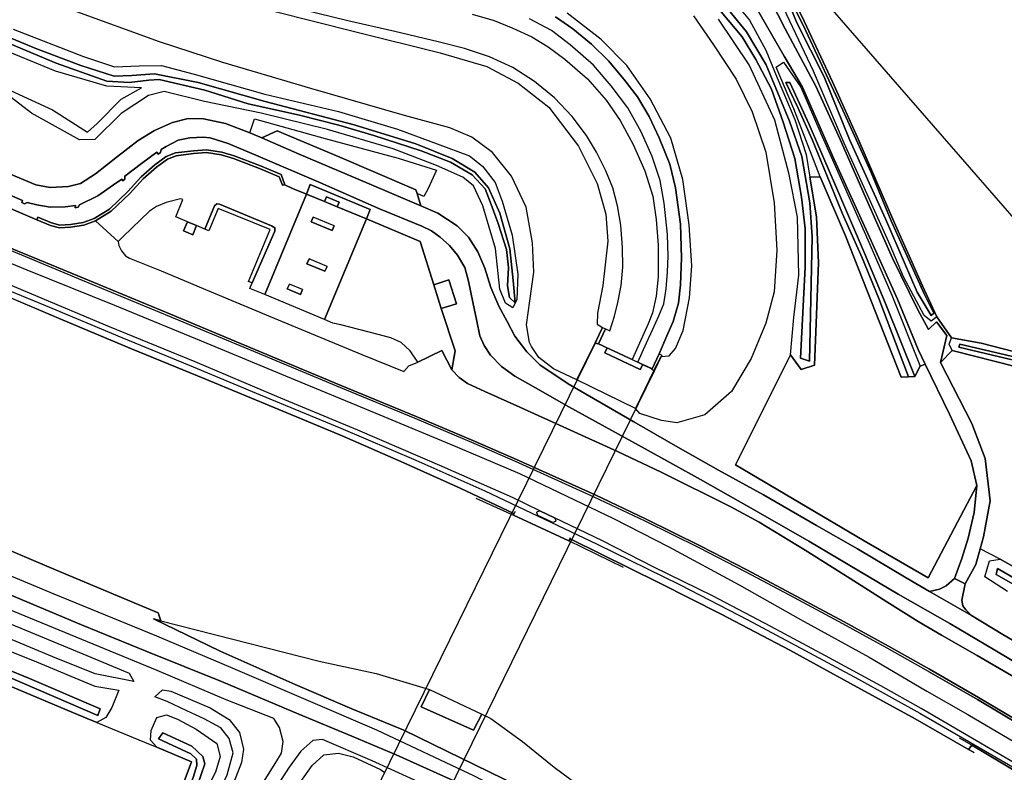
# Model space of a CAD drawing. Extents: x -26035517 to 31750492, y -9237385 to 8160032.
# Tile 210 of 256: x 19251960 to 19465760, y 3622396 to 3785804. Entities that reach past the tile are written whole.
import ezdxf

# ---------------------------------------------------------------- set-up
doc = ezdxf.new("R2010")
doc.units = 0
doc.layers.add('T-25', color=7, linetype='CONTINUOUS')

msp = doc.modelspace()

# ---------------------------------------------------------------- linework, layer by layer
at = {"layer": 'T-25', "color": 9}
for p, q in [((19245625, 3727234, 9143), (19261379, 3720592, 9117)), ((19261379, 3720592, 9117), (19276209, 3714374, 9110)), ((19276209, 3714374, 9110), (19292168, 3707800, 9107)), ((19292168, 3707800, 9107), (19308258, 3701156, 9100)), ((19308258, 3701156, 9100), (19321969, 3695456, 9110)), ((19321969, 3695456, 9110), (19335354, 3689602, 9063)), ((19335354, 3689602, 9063), (19347621, 3684083, 9030)), ((19347621, 3684083, 9030), (19359263, 3678624, 16496)), ((19359263, 3678624, 16496), (19359176, 3678253, 9017)), ((19359176, 3678253, 9017), (19371197, 3672650, 9053)), ((19258337, 3666958, 8677), (19237093, 3676014, 8630)), ((19371197, 3672650, 9053), (19371456, 3673077, 16418)), ((19371456, 3673077, 16418), (19390987, 3663429, 9053)), ((19277662, 3658845, 8670), (19258337, 3666958, 8677)), ((19390987, 3663429, 9053), (19404313, 3656706, 9027)), ((19282002, 3657018, 8663), (19277662, 3658845, 8670)), ((19282599, 3655308, 8620), (19282002, 3657018, 8663)), ((19404313, 3656706, 9027), (19419186, 3648935, 9050)), ((19295483, 3648681, 9207), (19281000, 3655720, 9197)), ((19281000, 3655720, 9197), (19282599, 3655308, 8620)), ((19311792, 3641496, 9280), (19295483, 3648681, 9207)), ((19419186, 3648935, 9050), (19432394, 3641698, 9057)), ((19324109, 3636161, 9247), (19311792, 3641496, 9280)), ((19432394, 3641698, 9057), (19446437, 3634040, 9097)), ((19335374, 3631542, 9200), (19324109, 3636161, 9247)), ((19446437, 3634040, 9097), (19457972, 3627369, 8507)), ((19360122, 3619432, 9253), (19335374, 3631542, 9200)), ((19457972, 3627369, 8507), (19458681, 3628292, 8507)), ((19458681, 3628292, 8507), (19468580, 3622446, 8523))]:
    msp.add_line(p, q, dxfattribs=at)
for points in [[(19255888, 3742911, 8137), (19255658, 3742357, 8137), (19245302, 3746749, 8133), (19229303, 3753368, 8077), (19210160, 3761238, 8063), (19187374, 3770624, 8037), (19166955, 3779124, 8040), (19148250, 3787673, 8040), (19138941, 3792224, 8043), (19127844, 3798242, 8027), (19115289, 3805019, 8030), (19100631, 3812860, 7930)], [(19449283, 3644319, 8427), (19440352, 3649355, 8377), (19430717, 3654643, 8313), (19419265, 3660814, 8280), (19409590, 3665931, 8250), (19399520, 3671120, 8217), (19387807, 3676892, 8217), (19376681, 3682171, 8190), (19359641, 3689892, 8150), (19350642, 3693781, 8143), (19337828, 3699190, 8103), (19321706, 3705870, 8097), (19302802, 3713743, 8077), (19284485, 3721378, 8047), (19265615, 3729197, 8020), (19246601, 3737063, 7990), (19227277, 3745130, 8010), (19207181, 3753431, 7967), (19186518, 3762062, 7950), (19166901, 3770187, 7927), (19149179, 3777538, 7913), (19129835, 3785584, 7903), (19113275, 3792419, 7903), (19095055, 3800042, 8047)], [(19449529, 3644755, 8427), (19440595, 3649792, 8377), (19430956, 3655082, 8313), (19419500, 3661255, 8280), (19409821, 3666374, 8250), (19399745, 3671567, 8217), (19388025, 3677342, 8217), (19376891, 3682625, 8190), (19359843, 3690349, 8150), (19350838, 3694241, 8143), (19338021, 3699651, 8103), (19321898, 3706332, 8097), (19302994, 3714205, 8077), (19284677, 3721840, 8047), (19265806, 3729659, 8020), (19246793, 3737525, 7990), (19227469, 3745592, 8010), (19207373, 3753893, 7967), (19186710, 3762524, 7950), (19167092, 3770649, 7927), (19149371, 3778000, 7913), (19130026, 3786046, 7903), (19113466, 3792881, 7903), (19095228, 3800457, 8047)], [(19413409, 3793225, 7177), (19418149, 3783803, 7257), (19424869, 3771364, 7287), (19430097, 3759805, 7290), (19436093, 3746116, 7333), (19441492, 3733991, 7423), (19446937, 3722918, 7310), (19449296, 3718512, 7197), (19451015, 3720190, 6940), (19453247, 3717257, 7030), (19451873, 3711344, 7123), (19451873, 3711344, 7123), (19458722, 3698139, 7280), (19461573, 3690518, 7480), (19462706, 3681360, 7517), (19461277, 3673526, 7657), (19460552, 3670935, 7715), (19459589, 3667494, 7793), (19457258, 3663350, 7847), (19454972, 3664464, 7903), (19456549, 3668817, 7773), (19457906, 3673258, 7640), (19459238, 3678832, 7320), (19459787, 3684679, 7180), (19458542, 3690010, 7143), (19453844, 3700173, 7193), (19448589, 3711009, 7281), (19447033, 3714217, 7307), (19442595, 3725120, 7517), (19436460, 3738554, 7410), (19428849, 3755484, 7300), (19421972, 3771166, 7373), (19417931, 3777900, 7277), (19410596, 3790771, 7140)], [(19457258, 3663350, 7847), (19459589, 3667494, 7793), (19460552, 3670935, 7715), (19461277, 3673526, 7657), (19462706, 3681360, 7517), (19461573, 3690518, 7480), (19458722, 3698139, 7280), (19451873, 3711344, 7123), (19453247, 3717257, 7030), (19451015, 3720190, 6940), (19449296, 3718512, 7197), (19446937, 3722918, 7310), (19441492, 3733991, 7423), (19436093, 3746116, 7333), (19430097, 3759805, 7290), (19424869, 3771364, 7287), (19418149, 3783803, 7257), (19413409, 3793225, 7177)], [(19359263, 3678624, 16496), (19347621, 3684083, 9030), (19335354, 3689602, 9063), (19321969, 3695456, 9110), (19308258, 3701156, 9100), (19292168, 3707800, 9107), (19276209, 3714374, 9110), (19261379, 3720592, 9117), (19245625, 3727234, 9143), (19226586, 3735095, 9150), (19210277, 3741821, 9140), (19195190, 3748111, 9187), (19179856, 3754362, 9160), (19165862, 3760183, 9120), (19150469, 3766596, 9087), (19132818, 3773904, 9127), (19113691, 3781898, 9073), (19090950, 3791196, 8997)], [(19092764, 3792257, 9830), (19111500, 3784275, 9943), (19126683, 3778007, 9977), (19147126, 3769506, 9930), (19165494, 3761854, 9937), (19182085, 3754958, 9957), (19203495, 3746032, 9920), (19222954, 3738027, 9937), (19241977, 3730111, 9923), (19257595, 3723764, 9957), (19274151, 3716838, 9973), (19288733, 3710828, 9997), (19304188, 3704340, 9967), (19321691, 3697102, 9937), (19337966, 3690141, 9987), (19352989, 3683541, 10080), (19377384, 3671954, 10013), (19395364, 3663081, 9923), (19410042, 3655471, 9937), (19422540, 3648845, 9953), (19434131, 3642613, 9933), (19447406, 3635243, 9923), (19456690, 3629851, 9950), (19470296, 3621967, 9990)], [(19402984, 3791535, 6067), (19409805, 3783182, 6077), (19414039, 3775974, 6057), (19419122, 3763805, 6050), (19421822, 3756074, 6017), (19423556, 3746065, 6017), (19424050, 3738645, 6023), (19423425, 3711697, 6023), (19421521, 3712283, 6023), (19422492, 3732048, 6050), (19422512, 3740477, 6067), (19421745, 3747304, 6063), (19420274, 3755673, 6080), (19417706, 3763548, 6077), (19415235, 3770693, 6027), (19411794, 3777176, 6043), (19408868, 3782088, 6070), (19401222, 3791178, 6133)], [(19401222, 3791178, 6133), (19408868, 3782088, 6070), (19411794, 3777176, 6043), (19415235, 3770693, 6027), (19417706, 3763548, 6077), (19420274, 3755673, 6080), (19421745, 3747304, 6063), (19422512, 3740477, 6067), (19422492, 3732048, 6050), (19421521, 3712283, 6023), (19423425, 3711697, 6023), (19424050, 3738645, 6023), (19423556, 3746065, 6017), (19421822, 3756074, 6017), (19419122, 3763805, 6050), (19414039, 3775974, 6057), (19409805, 3783182, 6077), (19402984, 3791535, 6067)], [(19405396, 3791869, 7077), (19410443, 3785714, 7053), (19413974, 3779157, 7067), (19416438, 3773153, 6800), (19420253, 3764145, 6817), (19422712, 3756552, 6683), (19423547, 3751579, 6675), (19424983, 3743024, 6660), (19425410, 3733016, 6760), (19424832, 3718004, 6770), (19424561, 3710759, 6903), (19421656, 3709839, 7010), (19419309, 3713066, 7153), (19419309, 3713066, 7153), (19420033, 3721174, 7153), (19421151, 3730351, 7060), (19420849, 3742948, 7080), (19419028, 3752228, 7127), (19415900, 3764019, 7120), (19410359, 3776031, 7080), (19403671, 3785924, 7100)], [(19410596, 3790771, 7140), (19417931, 3777900, 7277), (19421972, 3771166, 7373), (19428849, 3755484, 7300), (19436460, 3738554, 7410), (19442595, 3725120, 7517), (19447033, 3714217, 7307), (19448589, 3711009, 7281), (19453844, 3700173, 7193), (19458542, 3690010, 7143), (19459787, 3684679, 7180), (19459238, 3678832, 7320), (19457906, 3673258, 7640), (19456549, 3668817, 7773), (19454972, 3664464, 7903)], [(19298244, 3789898, 13390), (19324936, 3783141, 13983), (19343292, 3778604, 14297), (19353408, 3775638, 14507), (19360216, 3772001, 14690), (19366877, 3766835, 14887), (19373306, 3758362, 14993), (19377366, 3750269, 15240), (19379238, 3743547, 15417), (19379661, 3737690, 15553), (19378603, 3728082, 15740), (19377448, 3722070, 15980), (19377320, 3719702, 15957), (19378527, 3718998, 15930), (19376947, 3715612, 16964), (19377426, 3715392, 16959), (19377477, 3715497, 16951), (19377612, 3715434, 16223), (19378419, 3715057, 16215), (19379291, 3714649, 16206), (19379556, 3714525, 16180), (19379013, 3713461, 14327), (19386703, 3709856, 14325), (19387264, 3710921, 16129), (19389260, 3709988, 16103), (19389206, 3709857, 16897), (19389688, 3709611, 16890), (19391233, 3712642, 16030), (19391233, 3712642, 16030), (19392999, 3712806, 15827), (19394352, 3714446, 15887), (19396031, 3718347, 16000), (19397385, 3725397, 16020), (19397941, 3732337, 15933), (19397363, 3741275, 15763), (19395975, 3751113, 15533), (19393342, 3760064, 15467), (19388852, 3768634, 15380), (19383791, 3775862, 15123), (19378243, 3781490, 14947), (19370865, 3787230, 14780)], [(19379144, 3718710, 16183), (19380134, 3718250, 16143), (19381096, 3721410, 16107), (19381805, 3724394, 16053), (19382580, 3728115, 16023), (19382929, 3732102, 15917), (19382847, 3736341, 15780), (19382465, 3741222, 15717), (19381802, 3745397, 15573), (19380769, 3749264, 15507), (19379248, 3753002, 15443), (19377208, 3757008, 15353), (19375021, 3760631, 15290), (19371919, 3764814, 15157), (19368084, 3768813, 14940), (19363754, 3772393, 14773), (19359038, 3775417, 14697), (19353973, 3777754, 14623), (19348550, 3779524, 14513), (19342810, 3781028, 14387), (19333445, 3783217, 14193), (19323203, 3785544, 14060), (19310443, 3788640, 13797)], [(19350223, 3786996, 14780), (19354990, 3785599, 15093), (19359049, 3783991, 15170), (19363138, 3782083, 15257), (19366715, 3779899, 15327), (19370337, 3777219, 15433), (19375236, 3772940, 15480), (19379272, 3768357, 15567), (19382377, 3763951, 15640), (19385198, 3758680, 15783), (19387682, 3753015, 15897), (19389431, 3747457, 15990), (19390154, 3742420, 16080), (19390617, 3736846, 16143), (19390621, 3729970, 16227), (19390131, 3725764, 16250), (19389398, 3722152, 16267), (19388456, 3719791, 16263), (19384961, 3711998, 16147), (19384460, 3712232, 16153), (19381863, 3713446, 16179), (19379291, 3714649, 16206), (19378419, 3715057, 16215), (19377612, 3715434, 16223), (19379144, 3718710, 16183), (19380134, 3718250, 16143), (19381096, 3721410, 16107), (19381805, 3724394, 16053), (19382580, 3728115, 16023), (19382929, 3732102, 15917), (19382847, 3736341, 15780), (19382465, 3741222, 15717), (19381802, 3745397, 15573), (19380769, 3749264, 15507), (19379248, 3753002, 15443), (19377208, 3757008, 15353), (19375021, 3760631, 15290), (19371919, 3764814, 15157), (19368084, 3768813, 14940), (19363754, 3772393, 14773), (19359038, 3775417, 14697), (19353973, 3777754, 14623), (19348550, 3779524, 14513), (19342810, 3781028, 14387), (19333445, 3783217, 14193), (19323203, 3785544, 14060), (19310443, 3788640, 13797)], [(19398259, 3786673, 7383), (19402603, 3780349, 7460), (19407555, 3772870, 7400), (19410987, 3765783, 7287), (19413951, 3757057, 7157), (19415815, 3746034, 7257), (19416335, 3735788, 7350), (19415822, 3726715, 7363), (19413947, 3719912, 7450), (19410828, 3712207, 7683), (19406516, 3705089, 7763), (19400720, 3700029, 7817), (19394636, 3698269, 7917), (19391333, 3698806, 7890), (19386621, 3700329, 7931), (19385701, 3701421, 7981), (19372909, 3707616, 7910), (19367888, 3709985, 7885), (19364721, 3712474, 7813), (19363124, 3714873, 7742), (19362636, 3715717, 7607), (19361976, 3719569, 7667), (19362737, 3724793, 7810), (19363607, 3730993, 7953), (19363315, 3737381, 7857), (19361970, 3745136, 7880), (19358785, 3751801, 7857), (19354640, 3756998, 7853), (19350174, 3760279, 7807), (19345329, 3762327, 7673), (19335486, 3765034, 7513), (19315198, 3770878, 7447), (19296086, 3776528, 7687), (19282286, 3781025, 7650), (19263559, 3787818, 7613)], [(19350223, 3786996, 14780), (19354990, 3785599, 15093), (19359049, 3783991, 15170), (19363138, 3782083, 15257), (19366715, 3779899, 15327), (19370337, 3777219, 15433), (19375236, 3772940, 15480), (19379272, 3768357, 15567), (19382377, 3763951, 15640), (19385198, 3758680, 15783), (19387682, 3753015, 15897), (19389431, 3747457, 15990), (19390154, 3742420, 16080), (19390617, 3736846, 16143), (19390621, 3729970, 16227), (19390131, 3725764, 16250), (19389398, 3722152, 16267), (19388456, 3719791, 16263), (19384961, 3711998, 16147)], [(19368337, 3786435, 15063), (19372048, 3783847, 15070), (19376115, 3780505, 15133), (19379848, 3776860, 15220), (19383123, 3772924, 15327), (19386113, 3769045, 15350), (19388674, 3764799, 15470), (19390850, 3760144, 15557), (19393130, 3754441, 15657), (19394335, 3749326, 15767), (19395454, 3741382, 15927), (19395693, 3734102, 16080), (19395439, 3728229, 16157), (19394982, 3724276, 16167), (19393864, 3720291, 16147), (19392508, 3717157, 16170), (19390792, 3713265, 16187), (19389260, 3709988, 16103), (19387619, 3710755, 16120), (19386171, 3711432, 16135), (19388064, 3715610, 16180), (19389460, 3718627, 16170), (19390767, 3721503, 16197), (19391820, 3724118, 16193), (19392339, 3727396, 16170), (19392620, 3731089, 16113), (19392753, 3734495, 16067), (19392651, 3739179, 16020), (19391880, 3745943, 15870), (19391037, 3750899, 15737), (19389282, 3756088, 15687), (19386899, 3761438, 15543), (19383983, 3766693, 15470), (19380395, 3771422, 15370), (19376537, 3775917, 15247), (19371464, 3780377, 15137), (19367404, 3783449, 15027), (19362641, 3786018, 14870)], [(19390792, 3713265, 16187), (19392508, 3717157, 16170), (19393864, 3720291, 16147), (19394982, 3724276, 16167), (19395439, 3728229, 16157), (19395693, 3734102, 16080), (19395454, 3741382, 15927), (19394335, 3749326, 15767), (19393130, 3754441, 15657), (19390850, 3760144, 15557), (19388674, 3764799, 15470), (19386113, 3769045, 15350), (19383123, 3772924, 15327), (19379848, 3776860, 15220), (19376115, 3780505, 15133), (19372048, 3783847, 15070), (19368337, 3786435, 15063)], [(19242086, 3783845, 6300), (19259908, 3776399, 6277), (19270888, 3772465, 6310), (19275755, 3772194, 6327), (19280026, 3772671, 6360), (19282267, 3772821, 6360), (19292183, 3770531, 6360), (19301581, 3767553, 6360), (19312735, 3765056, 6427), (19321290, 3762895, 6443), (19328884, 3760685, 6443), (19339144, 3757304, 6413), (19345539, 3754852, 6513), (19350222, 3752105, 6530), (19353052, 3749093, 6500), (19354327, 3745713, 6473), (19355854, 3741552, 6500), (19357641, 3735914, 6537), (19358100, 3731974, 6527), (19357847, 3728009, 6517), (19358347, 3725496, 6517), (19359535, 3724314, 6517), (19359145, 3729202, 6517), (19358399, 3736049, 6517), (19356245, 3743786, 6517), (19353747, 3749332, 6490), (19350810, 3752711, 6457), (19345858, 3755686, 6437), (19337985, 3758840, 6400), (19324554, 3762978, 6383), (19305259, 3768041, 6253), (19290679, 3772189, 6237), (19281264, 3774076, 6217), (19276342, 3773659, 6150), (19272502, 3773553, 6090), (19265256, 3775868, 6073), (19255466, 3779559, 6060), (19243229, 3784591, 6057)], [(19243229, 3784591, 6057), (19255466, 3779559, 6060), (19265256, 3775868, 6073), (19272502, 3773553, 6090), (19276342, 3773659, 6150), (19281264, 3774076, 6217), (19290679, 3772189, 6237), (19305259, 3768041, 6253), (19324554, 3762978, 6383), (19337985, 3758840, 6400), (19345858, 3755686, 6437), (19350810, 3752711, 6457), (19353747, 3749332, 6490), (19356245, 3743786, 6517), (19358399, 3736049, 6517), (19359145, 3729202, 6517), (19359535, 3724314, 6517), (19358347, 3725496, 6517), (19357847, 3728009, 6517), (19358100, 3731974, 6527), (19357641, 3735914, 6537), (19355854, 3741552, 6500), (19354327, 3745713, 6473), (19353052, 3749093, 6500), (19350222, 3752105, 6530), (19345539, 3754852, 6513), (19339144, 3757304, 6413), (19328884, 3760685, 6443), (19321290, 3762895, 6443), (19312735, 3765056, 6427), (19301581, 3767553, 6360), (19292183, 3770531, 6360), (19282267, 3772821, 6360), (19280026, 3772671, 6360), (19275755, 3772194, 6327), (19270888, 3772465, 6310), (19259908, 3776399, 6277), (19242086, 3783845, 6300)], [(19386171, 3711432, 16135), (19388064, 3715610, 16180), (19389460, 3718627, 16170), (19390767, 3721503, 16197), (19391820, 3724118, 16193), (19392339, 3727396, 16170), (19392620, 3731089, 16113), (19392753, 3734495, 16067), (19392651, 3739179, 16020), (19391880, 3745943, 15870), (19391037, 3750899, 15737), (19389282, 3756088, 15687), (19386899, 3761438, 15543), (19383983, 3766693, 15470), (19380395, 3771422, 15370), (19376537, 3775917, 15247), (19371464, 3780377, 15137), (19367404, 3783449, 15027), (19362641, 3786018, 14870)], [(19250539, 3783721, 7063), (19265821, 3777803, 7070), (19272514, 3775592, 7163), (19277900, 3775771, 7250), (19282733, 3775877, 7227), (19289841, 3773972, 7277), (19305179, 3769649, 7270), (19321172, 3765899, 7273), (19333997, 3762056, 7310), (19342600, 3758836, 7367), (19349615, 3756249, 7463), (19352424, 3754001, 7490), (19355214, 3750476, 7483), (19356715, 3746381, 7530), (19358893, 3739035, 7593), (19360139, 3730530, 7650), (19359914, 3725050, 7637), (19359073, 3723243, 7573), (19357433, 3724246, 7657), (19356231, 3727313, 7710), (19355302, 3736116, 7740), (19352547, 3745376, 7710), (19350506, 3749722, 7673), (19348175, 3751632, 7690), (19342485, 3754168, 7690), (19333044, 3757748, 7663), (19318804, 3761998, 7727), (19304383, 3765537, 7797), (19292058, 3768051, 7863), (19283298, 3770231, 7643), (19279948, 3769341, 7613), (19273976, 3765424, 7670), (19268305, 3759785, 7657), (19264932, 3759702, 7673), (19254533, 3765485, 7623), (19245359, 3772495, 7570), (19259087, 3766262, 6873), (19266695, 3761374, 6803), (19268804, 3763285, 6793), (19273976, 3768573, 6813), (19278394, 3771038, 6927), (19270895, 3771352, 7027), (19259722, 3774659, 7100), (19247010, 3779854, 7073)], [(19458652, 3656458, 8267), (19457405, 3657671, 8267), (19456725, 3658530, 8130), (19456515, 3659770, 8060), (19457258, 3663350, 7847), (19454972, 3664464, 7903), (19453170, 3662911, 7937), (19451711, 3662153, 8027), (19449544, 3661669, 8123), (19444482, 3664627, 8103), (19433864, 3670901, 8107), (19424949, 3675999, 8037), (19413491, 3682608, 7970), (19403664, 3687999, 7903), (19394864, 3693003, 7900), (19385294, 3698458, 7900), (19371041, 3706763, 7813), (19364874, 3710885, 7720), (19362052, 3713658, 7650), (19359440, 3717067, 7607), (19357803, 3720294, 7580), (19356011, 3723641, 7613), (19354271, 3727640, 7710), (19352934, 3731847, 7760), (19351467, 3735425, 7770), (19349381, 3738561, 7737), (19346986, 3741080, 7747), (19342720, 3743828, 7783), (19339041, 3745423, 7833), (19325482, 3751196, 7853), (19312644, 3756637, 7827), (19304503, 3760140, 7907), (19301914, 3761219, 7920), (19296660, 3763269, 7943), (19291899, 3764290, 7937), (19288512, 3764350, 7923), (19285165, 3763515, 7943), (19281246, 3761734, 7953), (19277694, 3759579, 7907), (19273196, 3756124, 7897), (19268449, 3752344, 7867), (19265196, 3750264, 7863), (19262547, 3749579, 7813), (19258593, 3749340, 7777), (19255437, 3749944, 7753), (19248251, 3752958, 7803)], [(19248251, 3752958, 7803), (19255437, 3749944, 7753), (19258593, 3749340, 7777), (19262547, 3749579, 7813), (19265196, 3750264, 7863), (19268449, 3752344, 7867), (19273196, 3756124, 7897), (19277694, 3759579, 7907), (19281246, 3761734, 7953), (19285165, 3763515, 7943), (19288512, 3764350, 7923), (19291899, 3764290, 7937), (19296660, 3763269, 7943), (19301914, 3761219, 7920), (19304503, 3760140, 7907), (19312644, 3756637, 7827), (19325482, 3751196, 7853), (19339041, 3745423, 7833), (19342720, 3743828, 7783), (19346986, 3741080, 7747), (19349381, 3738561, 7737), (19351467, 3735425, 7770), (19352934, 3731847, 7760), (19354271, 3727640, 7710), (19356011, 3723641, 7613), (19357803, 3720294, 7580), (19359440, 3717067, 7607), (19362052, 3713658, 7650), (19364874, 3710885, 7720), (19371041, 3706763, 7813), (19385294, 3698458, 7900), (19394864, 3693003, 7900), (19403664, 3687999, 7903), (19413491, 3682608, 7970), (19424949, 3675999, 8037), (19433864, 3670901, 8107), (19444482, 3664627, 8103), (19449544, 3661669, 8123), (19458652, 3656458, 8267), (19465427, 3652295, 8147), (19475552, 3646376, 8197)], [(19301914, 3761219, 7920), (19302953, 3764277, 7973), (19318259, 3760041, 7900), (19334142, 3755738, 7830), (19342455, 3753127, 7707)], [(19339041, 3745423, 7833), (19338232, 3748099, 7903), (19338005, 3748852, 7923), (19321465, 3755963, 7900), (19307883, 3761659, 7923), (19304503, 3760140, 7907)], [(19243463, 3750437, 7923), (19252590, 3746579, 7917), (19252392, 3746087, 7990), (19252972, 3745819, 7990), (19253574, 3746112, 7990), (19255684, 3745580, 7920), (19258589, 3745118, 7913), (19261843, 3745176, 7903), (19264070, 3745476, 7917), (19264028, 3744986, 7960), (19264654, 3745108, 7977), (19264948, 3745612, 7977), (19268904, 3747529, 7993), (19272331, 3749982, 8047), (19274132, 3751210, 8047), (19274331, 3750811, 8047), (19274808, 3751191, 8047), (19274825, 3751853, 8037), (19278399, 3754612, 8063), (19281733, 3757059, 8063), (19281994, 3756617, 8063), (19282548, 3756987, 8083), (19282704, 3757607, 8083), (19283780, 3758295, 8083), (19286361, 3759612, 8030), (19288930, 3760159, 8023), (19291831, 3760310, 8010), (19293334, 3760130, 7963), (19297248, 3758912, 7980), (19303763, 3756188, 8093), (19317253, 3750389, 8083), (19330073, 3744767, 8037), (19339313, 3741001, 8027), (19341375, 3739945, 7973), (19343279, 3738616, 7923), (19345300, 3736780, 7867), (19347039, 3734664, 7883), (19348637, 3732009, 7913), (19349434, 3729038, 7933), (19350357, 3724507, 7927), (19351233, 3720335, 7937), (19351893, 3717144, 7910), (19352799, 3715064, 7850), (19354188, 3712938, 7873), (19356606, 3710502, 7863), (19359469, 3708376, 7837), (19363987, 3705875, 7870), (19371181, 3701748, 7850), (19387806, 3692621, 8087), (19399817, 3685958, 8113), (19411785, 3679173, 8227), (19423341, 3672561, 8237), (19442693, 3661105, 8303), (19453959, 3654715, 8320)], [(19477422, 3640701, 8273), (19463694, 3648939, 8223), (19453959, 3654715, 8320), (19442693, 3661105, 8303), (19423341, 3672561, 8237), (19411785, 3679173, 8227), (19399817, 3685958, 8113), (19387806, 3692621, 8087), (19371181, 3701748, 7850), (19363987, 3705875, 7870), (19359469, 3708376, 7837), (19356606, 3710502, 7863), (19354188, 3712938, 7873), (19352799, 3715064, 7850), (19351893, 3717144, 7910), (19351233, 3720335, 7937), (19350357, 3724507, 7927), (19349434, 3729038, 7933), (19348637, 3732009, 7913), (19347039, 3734664, 7883), (19345300, 3736780, 7867), (19343279, 3738616, 7923), (19341375, 3739945, 7973), (19339313, 3741001, 8027), (19330073, 3744767, 8037), (19317253, 3750389, 8083), (19303763, 3756188, 8093), (19297248, 3758912, 7980), (19293334, 3760130, 7963), (19291831, 3760310, 8010), (19288930, 3760159, 8023), (19286361, 3759612, 8030), (19283780, 3758295, 8083), (19282704, 3757607, 8083), (19282548, 3756987, 8083), (19281994, 3756617, 8063), (19281733, 3757059, 8063), (19278399, 3754612, 8063), (19274825, 3751853, 8037), (19274808, 3751191, 8047), (19274331, 3750811, 8047), (19274132, 3751210, 8047), (19272331, 3749982, 8047), (19268904, 3747529, 7993), (19264948, 3745612, 7977), (19264654, 3745108, 7977), (19264028, 3744986, 7960), (19264070, 3745476, 7917), (19261843, 3745176, 7903), (19258589, 3745118, 7913), (19255684, 3745580, 7920), (19253574, 3746112, 7990), (19252972, 3745819, 7990), (19252392, 3746087, 7990), (19252590, 3746579, 7917), (19243463, 3750437, 7923)], [(19309024, 3749854, 8133), (19308273, 3751703, 8133), (19304012, 3753513, 8133), (19298357, 3755668, 8147), (19295731, 3756481, 8107), (19292534, 3756934, 8120), (19289725, 3756753, 8147), (19285914, 3756275, 8193), (19284088, 3755547, 8207), (19281656, 3753794, 8223), (19278775, 3751258, 8163), (19275894, 3748102, 8153), (19271838, 3744208, 8150), (19268428, 3742099, 8097), (19265876, 3741194, 8100), (19263024, 3740747, 8100), (19260611, 3740602, 8137), (19258673, 3741108, 8137), (19255658, 3742357, 8137)], [(19309536, 3749975, 8130), (19308736, 3752158, 8133), (19304236, 3754070, 8133), (19298553, 3756236, 8147), (19295863, 3757068, 8107), (19292557, 3757537, 8120), (19289668, 3757351, 8147), (19285763, 3756861, 8193), (19283797, 3756077, 8207), (19281281, 3754264, 8223), (19278354, 3751687, 8163), (19275464, 3748521, 8153), (19271468, 3744685, 8150), (19268167, 3742643, 8097), (19265728, 3741778, 8100), (19262959, 3741344, 8100), (19260670, 3741207, 8137), (19258864, 3741678, 8137), (19255888, 3742911, 8137)], [(19425773, 3751712, 6993), (19423547, 3751579, 6675)], [(19309024, 3749854, 8133), (19309536, 3749975, 8130)], [(19452099, 3652145, 8567), (19447078, 3655116, 8557), (19440252, 3659403, 8530), (19432284, 3664464, 8493), (19422541, 3670634, 8457), (19412510, 3676698, 8457), (19406391, 3680014, 8413), (19391250, 3687572, 8347), (19381788, 3692074, 8303), (19360573, 3701685, 8253), (19352927, 3705059, 8220), (19349186, 3706788, 8193), (19347394, 3708102, 8240), (19345771, 3709805, 8293), (19346502, 3713923, 8247), (19343505, 3723117, 8266), (19342826, 3725200, 8270), (19341860, 3728267, 8250), (19338901, 3737657, 8190), (19327252, 3742563, 8200), (19320924, 3745168, 8262), (19318159, 3746306, 8253), (19314257, 3747913, 8177), (19311166, 3749185, 8130), (19309536, 3749975, 8130)], [(19327252, 3742563, 8200), (19328093, 3744628, 8306), (19315055, 3749998, 8315), (19314257, 3747913, 8177)], [(19340675, 3749186, 7763), (19339715, 3747415, 7793), (19338232, 3748099, 7903)], [(19245302, 3746749, 8133), (19255658, 3742357, 8137), (19258673, 3741108, 8137), (19260611, 3740602, 8137), (19263024, 3740747, 8100), (19265876, 3741194, 8100), (19268428, 3742099, 8097), (19273318, 3737614, 8147), (19273492, 3736754, 8147), (19274073, 3735644, 8147), (19274916, 3734545, 8100), (19274916, 3734545, 8100), (19275812, 3734059, 8063), (19282674, 3731297, 8057), (19293195, 3726863, 8047), (19308101, 3720622, 8007), (19326217, 3713108, 8063), (19335354, 3709452, 8097), (19336427, 3710650, 8133), (19338393, 3711473, 8190), (19343618, 3714001, 8132), (19345771, 3709805, 8293), (19347394, 3708102, 8240), (19349186, 3706788, 8193), (19352927, 3705059, 8220), (19360573, 3701685, 8253), (19381788, 3692074, 8303), (19391250, 3687572, 8347), (19406391, 3680014, 8413), (19412510, 3676698, 8457), (19422541, 3670634, 8457), (19432284, 3664464, 8493), (19440252, 3659403, 8530), (19447078, 3655116, 8557), (19452099, 3652145, 8567), (19459838, 3647782, 8623), (19474769, 3639069, 8657)], [(19293048, 3739980, 8130), (19292180, 3740343, 8219), (19290387, 3741092, 8139), (19288367, 3741935, 8147), (19285878, 3742973, 8157), (19287381, 3746765, 8157), (19286849, 3746889, 8120), (19283740, 3746130, 8123), (19281666, 3745271, 8150), (19280134, 3744213, 8170), (19278230, 3742403, 8150), (19274370, 3738692, 8167), (19273318, 3737614, 8147), (19273492, 3736754, 8147), (19274073, 3735644, 8147), (19274916, 3734545, 8100), (19275812, 3734059, 8063), (19282674, 3731297, 8057), (19293195, 3726863, 8047), (19308101, 3720622, 8007), (19326217, 3713108, 8063), (19335354, 3709452, 8097), (19336427, 3710650, 8133), (19338393, 3711473, 8190), (19336782, 3713921, 8260), (19334787, 3715703, 8253), (19332569, 3716700, 8183), (19329819, 3717440, 8123), (19321705, 3719548, 8080), (19319944, 3719938, 8157), (19318141, 3720696, 8154), (19305190, 3726146, 8204)], [(19301937, 3727436, 8168), (19302421, 3728647, 8157), (19307339, 3739892, 8211), (19307363, 3740598, 8228), (19306654, 3741058, 8168), (19295355, 3745735, 8145), (19294768, 3745791, 8144), (19294243, 3745366, 8165), (19292180, 3740343, 8219)], [(19314257, 3747913, 8177), (19305190, 3726146, 8204), (19301937, 3727436, 8168)], [(19318159, 3746306, 8253), (19318605, 3747353, 8281), (19321342, 3746215, 8283), (19320924, 3745168, 8262)], [(19072613, 3744504, 8610), (19100853, 3732973, 8630), (19127197, 3721618, 8623), (19154149, 3710225, 8597), (19183788, 3697934, 8687), (19212228, 3686289, 8667), (19237093, 3676014, 8630), (19258337, 3666958, 8677), (19277662, 3658845, 8670), (19282002, 3657018, 8663), (19282599, 3655308, 8620), (19281000, 3655720, 9197), (19295483, 3648681, 9207), (19311792, 3641496, 9280), (19324109, 3636161, 9247), (19335374, 3631542, 9200), (19360122, 3619432, 9253)], [(19273318, 3737614, 8147), (19268428, 3742099, 8097)], [(19288367, 3741935, 8147), (19287501, 3739947, 8243), (19289550, 3739102, 8230), (19290387, 3741092, 8139)], [(19320219, 3741063, 8140), (19319785, 3740011, 8153), (19315248, 3741945, 8188), (19315698, 3742945, 8177)], [(19320219, 3741063, 8140), (19315698, 3742945, 8177)], [(19318141, 3720696, 8154), (19327252, 3742563, 8200)], [(19237084, 3738226, 7893), (19253518, 3731506, 7897), (19272526, 3723858, 7927), (19292601, 3715554, 7897), (19309662, 3708458, 7910), (19329274, 3700366, 7990), (19347030, 3693025, 8000), (19360476, 3687263, 7983), (19380896, 3677502, 8047), (19392892, 3671350, 8150), (19408202, 3663093, 8163), (19421490, 3655570, 8257), (19436432, 3647397, 8290), (19448934, 3640049, 8327), (19457845, 3634924, 8223), (19469246, 3628242, 8303)], [(19469903, 3632869, 8440), (19460186, 3638642, 8383), (19449529, 3644755, 8427), (19440595, 3649792, 8377), (19430956, 3655082, 8313), (19419500, 3661255, 8280), (19409821, 3666374, 8250), (19399745, 3671567, 8217), (19388025, 3677342, 8217), (19376891, 3682625, 8190), (19359843, 3690349, 8150), (19350838, 3694241, 8143), (19338021, 3699651, 8103), (19321898, 3706332, 8097), (19302994, 3714205, 8077), (19284677, 3721840, 8047), (19265806, 3729659, 8020), (19246793, 3737525, 7990)], [(19246793, 3737525, 7990), (19265806, 3729659, 8020), (19284677, 3721840, 8047), (19302994, 3714205, 8077), (19321898, 3706332, 8097), (19338021, 3699651, 8103), (19350838, 3694241, 8143), (19359843, 3690349, 8150), (19376891, 3682625, 8190), (19388025, 3677342, 8217), (19399745, 3671567, 8217), (19409821, 3666374, 8250), (19419500, 3661255, 8280), (19430956, 3655082, 8313), (19440595, 3649792, 8377), (19449529, 3644755, 8427), (19460186, 3638642, 8383), (19469903, 3632869, 8440)], [(19424705, 3578213, 10187), (19415246, 3583665, 10160), (19402436, 3590917, 10127), (19390167, 3597833, 10137), (19377711, 3604688, 10103), (19364346, 3611754, 10090), (19354295, 3616898, 10087), (19333699, 3626178, 10083), (19324101, 3630222, 10210), (19312544, 3634986, 10200), (19295787, 3642085, 10190), (19279595, 3648599, 10183), (19265355, 3654443, 10177), (19247086, 3662114, 10180), (19226968, 3670454, 10170), (19205782, 3679224, 10167), (19185481, 3687777, 10150), (19166541, 3695702, 10167), (19144626, 3704679, 10170), (19123209, 3713707, 10213), (19098813, 3723867, 10160), (19069096, 3736350, 10140)], [(19069096, 3736350, 10140), (19098813, 3723867, 10160), (19123209, 3713707, 10213), (19144626, 3704679, 10170), (19166541, 3695702, 10167), (19185481, 3687777, 10150), (19205782, 3679224, 10167), (19226968, 3670454, 10170), (19247086, 3662114, 10180), (19265355, 3654443, 10177), (19279595, 3648599, 10183), (19295787, 3642085, 10190), (19312544, 3634986, 10200), (19324101, 3630222, 10210), (19333699, 3626178, 10083), (19354295, 3616898, 10087)], [(19469648, 3632439, 8440), (19459933, 3638211, 8383), (19449283, 3644319, 8427), (19440352, 3649355, 8377), (19430717, 3654643, 8313), (19419265, 3660814, 8280), (19409590, 3665931, 8250), (19399520, 3671120, 8217), (19387807, 3676892, 8217), (19376681, 3682171, 8190), (19359641, 3689892, 8150), (19350642, 3693781, 8143), (19337828, 3699190, 8103), (19321706, 3705870, 8097), (19302802, 3713743, 8077), (19284485, 3721378, 8047), (19265615, 3729197, 8020), (19246601, 3737063, 7990)], [(19470866, 3622737, 10017), (19457972, 3630224, 9993), (19447675, 3636258, 9927), (19438915, 3641146, 9897), (19426910, 3647686, 9903), (19415097, 3654060, 9940), (19402385, 3660680, 9977), (19389657, 3666945, 9963), (19378477, 3672618, 9947), (19368076, 3677664, 9874), (19364932, 3679139, 9837), (19358956, 3682080, 9970), (19358956, 3682080, 9970), (19343701, 3688805, 9983), (19325414, 3696694, 9940), (19307815, 3704019, 9903), (19290061, 3711508, 9927), (19271433, 3719083, 9883), (19254575, 3726203, 9893), (19237213, 3733508, 9900)], [(19318702, 3732221, 8168), (19318242, 3731215, 8175), (19314317, 3732824, 8158), (19314784, 3733885, 8161)], [(19318702, 3732221, 8168), (19314784, 3733885, 8161)], [(19474335, 3552790, 9957), (19461411, 3560778, 10157), (19450931, 3567282, 10180), (19439277, 3574047, 10123), (19426244, 3581445, 10073), (19410940, 3590198, 10030), (19399793, 3595934, 10007), (19380750, 3605999, 10057), (19364639, 3614277, 10100), (19350745, 3621536, 10160), (19329488, 3631518, 10157), (19298306, 3644918, 10150), (19281739, 3651961, 10157), (19259463, 3661108, 10170), (19233931, 3671707, 10120), (19208866, 3681908, 10133), (19183215, 3692619, 10150), (19161047, 3702092, 10123), (19138041, 3711426, 10080), (19112767, 3721902, 10093), (19091986, 3730518, 10010)], [(19302421, 3728647, 8157), (19301541, 3728987, 8218)], [(19343505, 3723117, 8266), (19346775, 3724101, 8293), (19345159, 3729294, 8327), (19341860, 3728267, 8250)], [(19304164, 3619127, 9353), (19307573, 3624495, 9887), (19308783, 3626564, 10130), (19309149, 3629057, 10170), (19308411, 3632096, 10153), (19307115, 3634055, 10123), (19296763, 3638164, 10177), (19281816, 3644472, 10183), (19265437, 3651198, 10177), (19242005, 3660844, 10143), (19218304, 3670681, 10210), (19190521, 3682112, 10180), (19160395, 3694748, 10153), (19132311, 3706239, 10157), (19103047, 3718684, 10110), (19079172, 3728268, 10153)], [(19304164, 3619127, 9353), (19307573, 3624495, 9887), (19308783, 3626564, 10130), (19309149, 3629057, 10170), (19308411, 3632096, 10153), (19307115, 3634055, 10123), (19296763, 3638164, 10177), (19281816, 3644472, 10183), (19265437, 3651198, 10177), (19242005, 3660844, 10143), (19218304, 3670681, 10210), (19190521, 3682112, 10180), (19160395, 3694748, 10153), (19132311, 3706239, 10157), (19103047, 3718684, 10110), (19079172, 3728268, 10153)], [(19468580, 3622446, 8523), (19458681, 3628292, 8507), (19457972, 3627369, 8507), (19446437, 3634040, 9097), (19432394, 3641698, 9057), (19419186, 3648935, 9050), (19404313, 3656706, 9027), (19390987, 3663429, 9053), (19371456, 3673077, 16418), (19371197, 3672650, 9053), (19359176, 3678253, 9017), (19359263, 3678624, 16496), (19347621, 3684083, 9030), (19335354, 3689602, 9063), (19321969, 3695456, 9110), (19308258, 3701156, 9100), (19292168, 3707800, 9107), (19276209, 3714374, 9110), (19261379, 3720592, 9117), (19245625, 3727234, 9143)], [(19313344, 3727211, 8161), (19312907, 3726144, 8158), (19310065, 3727363, 8160), (19310519, 3728367, 8159)], [(19313344, 3727211, 8161), (19310519, 3728367, 8159)], [(19451098, 3721288, 6877), (19454309, 3716720, 6953)], [(19328656, 3617045, 16397), (19376894, 3715504, 16303), (19378527, 3718998, 15930), (19379144, 3718710, 16183), (19377612, 3715434, 16223), (19378419, 3715057, 16215), (19379291, 3714649, 16206), (19381863, 3713446, 16179), (19384460, 3712232, 16153), (19384961, 3711998, 16147), (19385358, 3711812, 16143), (19385860, 3711578, 16138), (19386171, 3711432, 16135), (19387619, 3710755, 16120), (19389260, 3709988, 16103), (19390792, 3713265, 16187), (19391393, 3712984, 16000), (19391233, 3712642, 16030), (19391233, 3712642, 16030), (19389759, 3709490, 16087), (19341521, 3611031, 16147)], [(19328656, 3617045, 16397), (19376894, 3715504, 16303), (19378527, 3718998, 15930), (19379144, 3718710, 16183), (19377612, 3715434, 16223), (19378419, 3715057, 16215), (19379291, 3714649, 16206), (19381863, 3713446, 16179), (19384460, 3712232, 16153), (19384961, 3711998, 16147), (19385358, 3711812, 16143), (19385860, 3711578, 16138), (19386171, 3711432, 16135), (19387619, 3710755, 16120), (19389260, 3709988, 16103), (19390792, 3713265, 16187), (19391393, 3712984, 16000), (19391233, 3712642, 16030), (19389759, 3709490, 16087), (19341521, 3611031, 16147)], [(19468403, 3710451, 6943), (19454470, 3713949, 6953), (19453800, 3715359, 7000), (19454309, 3716720, 6953), (19460700, 3715591, 6893), (19483786, 3709633, 6760)], [(19345771, 3709805, 8293), (19343618, 3714001, 8132), (19338393, 3711473, 8190)], [(19376947, 3715612, 16964), (19372909, 3707616, 7910)], [(19376947, 3715612, 16964), (19377426, 3715392, 16959), (19377477, 3715497, 16951), (19379556, 3714525, 16180), (19379013, 3713461, 14327)], [(19454470, 3713949, 6953), (19451873, 3711344, 7123)], [(19477428, 3710326, 6177), (19456106, 3715341, 6187), (19455883, 3714720, 6187), (19467492, 3711977, 6187)], [(19467492, 3711977, 6187), (19455883, 3714720, 6187), (19456106, 3715341, 6187), (19477428, 3710326, 6177)], [(19387264, 3710921, 16129), (19386703, 3709856, 14325), (19379013, 3713461, 14327)], [(19419309, 3713066, 7153), (19407401, 3689173, 7607), (19435319, 3672640, 8013), (19449219, 3664597, 8123), (19459787, 3684679, 7180)], [(19389688, 3709611, 16890), (19385701, 3701421, 7981), (19372909, 3707616, 7910)], [(19389688, 3709611, 16890), (19389206, 3709857, 16897), (19389260, 3709988, 16103), (19387264, 3710921, 16129)], [(19389206, 3709857, 16897), (19389260, 3709988, 16103)], [(19448589, 3711009, 7281), (19447505, 3710545, 7293), (19446299, 3708337, 6150), (19444989, 3708290, 6030), (19443339, 3708221, 6943)], [(19351042, 3681907, 9074), (19359176, 3678253, 9017)], [(19371518, 3673279, 9073), (19371197, 3672650, 9053), (19359176, 3678253, 9017), (19359592, 3679071, 9017)], [(19368076, 3677664, 9874), (19368368, 3677061, 9907), (19368320, 3676870, 9906), (19367726, 3676652, 9838), (19364474, 3678188, 9858), (19364228, 3678815, 9923), (19364299, 3678988, 9898), (19364932, 3679139, 9837)], [(19368076, 3677664, 9874), (19364932, 3679139, 9837)], [(19383054, 3666866, 9031), (19371197, 3672650, 9053)], [(19446437, 3634040, 9097), (19432394, 3641698, 9057), (19419186, 3648935, 9050), (19404313, 3656706, 9027), (19390987, 3663429, 9053), (19371456, 3673077, 16418)], [(19464892, 3668699, 7583), (19460552, 3670935, 7715)], [(19466463, 3661639, 7567), (19461563, 3664820, 7573), (19462509, 3668284, 7577), (19464892, 3668699, 7583), (19473198, 3663984, 7260)], [(19480660, 3657198, 6260), (19464297, 3666625, 6263), (19463979, 3665368, 6263), (19470893, 3661462, 6260)], [(19470893, 3661462, 6260), (19463979, 3665368, 6263), (19464297, 3666625, 6263), (19480660, 3657198, 6260)], [(19449544, 3661669, 8123), (19458652, 3656458, 8267)], [(19536904, 3609410, 8440), (19520984, 3619109, 8307), (19509425, 3626077, 8327), (19505032, 3628724, 8313), (19498823, 3632465, 8293), (19493651, 3635581, 8277), (19475552, 3646376, 8197), (19465427, 3652295, 8147), (19458652, 3656458, 8267)], [(19233364, 3655312, 8347), (19255580, 3646377, 8407), (19268254, 3641121, 8440), (19273479, 3640212, 9150), (19271944, 3636431, 8163), (19270636, 3634262, 7363), (19268685, 3633237, 7133), (19263610, 3635329, 7160), (19236804, 3646624, 7073)], [(19281000, 3655720, 9197), (19282599, 3655308, 8620), (19297925, 3651365, 9160), (19316981, 3646520, 9187), (19329364, 3643869, 9101), (19340913, 3640378, 9093), (19352318, 3635019, 9098), (19354287, 3634058, 9081), (19361122, 3629066, 9062), (19368012, 3623514, 9050), (19388547, 3608346, 9027), (19399570, 3600100, 8500), (19400550, 3599367, 9074), (19402064, 3598234, 9080)], [(19453959, 3654715, 8320), (19463694, 3648939, 8223), (19477422, 3640701, 8273), (19493031, 3631289, 8277), (19507198, 3622707, 8353), (19521294, 3614153, 8383), (19536129, 3605162, 8597)], [(19534730, 3601191, 8950), (19524634, 3608029, 8787), (19512842, 3615636, 8723), (19500262, 3623609, 8793), (19487150, 3631536, 8733), (19474769, 3639069, 8657), (19459838, 3647782, 8623), (19452099, 3652145, 8567)], [(19249290, 3643202, 6090), (19268927, 3634748, 6100), (19269435, 3636170, 6100), (19254075, 3642780, 6067), (19238150, 3649267, 6023)], [(19449283, 3644319, 8427), (19459933, 3638211, 8383), (19469648, 3632439, 8440), (19481274, 3625528, 8477), (19492164, 3618930, 8543), (19502720, 3612354, 8567), (19512677, 3606014, 8557), (19522545, 3599541, 8583), (19532728, 3592619, 8607)], [(19449529, 3644755, 8427), (19460186, 3638642, 8383), (19469903, 3632869, 8440), (19481531, 3625957, 8477), (19492426, 3619356, 8543), (19502986, 3612777, 8567), (19512948, 3606434, 8557), (19522823, 3599957, 8583), (19533009, 3593033, 8607)], [(19340913, 3640378, 9093), (19339152, 3636579, 9099), (19350499, 3631551, 9127), (19352318, 3635019, 9098)], [(19285717, 3615165, 7000), (19289251, 3624646, 6913), (19281740, 3627826, 7034), (19281740, 3627826, 7034), (19280330, 3629349, 7060), (19280527, 3631461, 7630), (19281770, 3634264, 8527), (19283870, 3634859, 8750), (19286257, 3633929, 8457), (19290262, 3631786, 8497), (19294739, 3628656, 8477), (19295526, 3625844, 8330), (19294475, 3622412, 7880), (19291326, 3616266, 7490)], [(19459221, 3626647, 9050), (19457972, 3627369, 8507), (19446437, 3634040, 9097)], [(19344979, 3617391, 10123), (19328525, 3624888, 10110), (19317684, 3629526, 10170), (19315640, 3629310, 10187), (19312974, 3626974, 10143), (19310461, 3623523, 9977), (19306879, 3617936, 9433)], [(19344979, 3617391, 10123), (19328525, 3624888, 10110), (19317684, 3629526, 10170), (19315640, 3629310, 10187), (19312974, 3626974, 10143), (19310461, 3623523, 9977), (19306879, 3617936, 9433)], [(19470714, 3621186, 9807), (19468580, 3622446, 8523), (19458681, 3628292, 8507), (19456061, 3629839, 9740)], [(19312863, 3620192, 9937), (19315474, 3623838, 10103), (19317974, 3626218, 10160), (19321161, 3626555, 10170), (19324379, 3625759, 10153), (19330295, 3623021, 10124), (19331283, 3622346, 10301)]]:
    msp.add_polyline3d(points, dxfattribs=at)
for points in [[(19454309, 3716720, 6953), (19451098, 3721288, 6877), (19447978, 3728007, 6727), (19441550, 3742506, 6757), (19434172, 3759545, 6763), (19428459, 3772343, 6760), (19422303, 3785460, 6807), (19418364, 3793444, 6830), (19416751, 3796359, 6983), (19414206, 3796458, 7057), (19407198, 3808776, 6798), (19409872, 3809273, 6780), (19480037, 3728613, 6803), (19507056, 3708632, 6827), (19505731, 3706325, 6693), (19504808, 3704657, 6613), (19498179, 3705976, 6750), (19483786, 3709633, 6760), (19460700, 3715591, 6893), (19454309, 3716720, 6953)], [(19418364, 3793444, 6830), (19422303, 3785460, 6807), (19428459, 3772343, 6760), (19434172, 3759545, 6763), (19441550, 3742506, 6757), (19447978, 3728007, 6727), (19451098, 3721288, 6877), (19449878, 3720375, 7063), (19448331, 3721599, 7417), (19443860, 3730000, 7403), (19440961, 3736836, 7377), (19431018, 3759021, 7273), (19424362, 3774629, 7303), (19418509, 3786847, 7383), (19416335, 3792512, 7543), (19416748, 3793904, 7017), (19418364, 3793444, 6830)], [(19446871, 3726620, 6523), (19439977, 3742566, 6540), (19432130, 3759757, 6507), (19426639, 3773377, 6530), (19420733, 3785126, 6520), (19417817, 3792283, 6610), (19418247, 3792400, 6610), (19422679, 3783369, 6520), (19430707, 3766147, 6423), (19436853, 3752634, 6393), (19441211, 3742106, 6443), (19448439, 3726106, 6450), (19450459, 3722111, 6517), (19449895, 3721595, 6517), (19446871, 3726620, 6523)], [(19446871, 3726620, 6523), (19449895, 3721595, 6517), (19450459, 3722111, 6517), (19448439, 3726106, 6450), (19441211, 3742106, 6443), (19436853, 3752634, 6393), (19430707, 3766147, 6423), (19422679, 3783369, 6520), (19418247, 3792400, 6610), (19417817, 3792283, 6610), (19420733, 3785126, 6520), (19426639, 3773377, 6530), (19432130, 3759757, 6507), (19439977, 3742566, 6540), (19446871, 3726620, 6523)], [(19425773, 3751712, 6993), (19420088, 3766455, 7057), (19416234, 3775512, 6930), (19417783, 3776559, 7257), (19421567, 3771140, 7333), (19425887, 3761088, 7283), (19431003, 3749643, 7367), (19436141, 3738030, 7407), (19441362, 3726014, 7497), (19447505, 3710545, 7293), (19446299, 3708337, 6150), (19440071, 3723794, 6150), (19435606, 3734621, 6130), (19429308, 3749296, 6123), (19423379, 3763047, 6110), (19419166, 3772170, 6127), (19418322, 3772171, 6127), (19420903, 3766751, 6127), (19424065, 3759779, 6090), (19427284, 3751798, 6093), (19430644, 3743633, 6113), (19434883, 3734133, 6083), (19438483, 3725276, 6043), (19444989, 3708290, 6030), (19443339, 3708221, 6943), (19431292, 3738905, 6947), (19425773, 3751712, 6993)], [(19446299, 3708337, 6150), (19444989, 3708290, 6030), (19438483, 3725276, 6043), (19434883, 3734133, 6083), (19430644, 3743633, 6113), (19427284, 3751798, 6093), (19424065, 3759779, 6090), (19420903, 3766751, 6127), (19418322, 3772171, 6127), (19419166, 3772170, 6127), (19423379, 3763047, 6110), (19429308, 3749296, 6123), (19435606, 3734621, 6130), (19440071, 3723794, 6150), (19446299, 3708337, 6150)], [(19342455, 3753127, 7707), (19340675, 3749186, 7763), (19339715, 3747415, 7793), (19338232, 3748099, 7903), (19338005, 3748852, 7923), (19321465, 3755963, 7900), (19307883, 3761659, 7923), (19304503, 3760140, 7907), (19301914, 3761219, 7920), (19302953, 3764277, 7973), (19318259, 3760041, 7900), (19334142, 3755738, 7830), (19342455, 3753127, 7707)], [(19339041, 3745423, 7833), (19325482, 3751196, 7853), (19312644, 3756637, 7827), (19304503, 3760140, 7907), (19307883, 3761659, 7923), (19321465, 3755963, 7900), (19338005, 3748852, 7923), (19338232, 3748099, 7903), (19339041, 3745423, 7833)], [(19309536, 3749975, 8130), (19309024, 3749854, 8133), (19308273, 3751703, 8133), (19304012, 3753513, 8133), (19298357, 3755668, 8147), (19295731, 3756481, 8107), (19292534, 3756934, 8120), (19289725, 3756753, 8147), (19285914, 3756275, 8193), (19284088, 3755547, 8207), (19281656, 3753794, 8223), (19278775, 3751258, 8163), (19275894, 3748102, 8153), (19271838, 3744208, 8150), (19268428, 3742099, 8097), (19265876, 3741194, 8100), (19263024, 3740747, 8100), (19260611, 3740602, 8137), (19258673, 3741108, 8137), (19255658, 3742357, 8137), (19255888, 3742911, 8137), (19258864, 3741678, 8137), (19260670, 3741207, 8137), (19262959, 3741344, 8100), (19265728, 3741778, 8100), (19268167, 3742643, 8097), (19271468, 3744685, 8150), (19275464, 3748521, 8153), (19278354, 3751687, 8163), (19281281, 3754264, 8223), (19283797, 3756077, 8207), (19285763, 3756861, 8193), (19289668, 3757351, 8147), (19292557, 3757537, 8120), (19295863, 3757068, 8107), (19298553, 3756236, 8147), (19304236, 3754070, 8133), (19308736, 3752158, 8133), (19309536, 3749975, 8130)], [(19283740, 3746130, 8123), (19281666, 3745271, 8150), (19280134, 3744213, 8170), (19278230, 3742403, 8150), (19274370, 3738692, 8167), (19273318, 3737614, 8147), (19268428, 3742099, 8097), (19271838, 3744208, 8150), (19275894, 3748102, 8153), (19278775, 3751258, 8163), (19281656, 3753794, 8223), (19284088, 3755547, 8207), (19285914, 3756275, 8193), (19289725, 3756753, 8147), (19292534, 3756934, 8120), (19295731, 3756481, 8107), (19298357, 3755668, 8147), (19304012, 3753513, 8133), (19308273, 3751703, 8133), (19309024, 3749854, 8133), (19309536, 3749975, 8130), (19311166, 3749185, 8130), (19314257, 3747913, 8177), (19305190, 3726146, 8204), (19301937, 3727436, 8168), (19302421, 3728647, 8157), (19307339, 3739892, 8211), (19307363, 3740598, 8228), (19306654, 3741058, 8168), (19295355, 3745735, 8145), (19294768, 3745791, 8144), (19294243, 3745366, 8165), (19292180, 3740343, 8219), (19290387, 3741092, 8139), (19288367, 3741935, 8147), (19285878, 3742973, 8157), (19287381, 3746765, 8157), (19286849, 3746889, 8120), (19283740, 3746130, 8123)], [(19459787, 3684679, 7180), (19449219, 3664597, 8123), (19435319, 3672640, 8013), (19407401, 3689173, 7607), (19419309, 3713066, 7153), (19421656, 3709839, 7010), (19424561, 3710759, 6903), (19424832, 3718004, 6770), (19425410, 3733016, 6760), (19424983, 3743024, 6660), (19423547, 3751579, 6675), (19425773, 3751712, 6993), (19431292, 3738905, 6947), (19443339, 3708221, 6943), (19444989, 3708290, 6030), (19446299, 3708337, 6150), (19447505, 3710545, 7293), (19448589, 3711009, 7281), (19453844, 3700173, 7193), (19458542, 3690010, 7143), (19459787, 3684679, 7180)], [(19327252, 3742563, 8200), (19320924, 3745168, 8262), (19321342, 3746215, 8283), (19318605, 3747353, 8281), (19318159, 3746306, 8253), (19314257, 3747913, 8177), (19315055, 3749998, 8315), (19328093, 3744628, 8306), (19327252, 3742563, 8200)], [(19292180, 3740343, 8219), (19294243, 3745366, 8165), (19294768, 3745791, 8144), (19295355, 3745735, 8145), (19306654, 3741058, 8168), (19307363, 3740598, 8228), (19307339, 3739892, 8211), (19302421, 3728647, 8157), (19301643, 3728991, 11493), (19306319, 3740254, 11638), (19295090, 3744836, 11460), (19293048, 3739980, 8130), (19292180, 3740343, 8219)], [(19318141, 3720696, 8154), (19305190, 3726146, 8204), (19314257, 3747913, 8177), (19318159, 3746306, 8253), (19320924, 3745168, 8262), (19327252, 3742563, 8200), (19318141, 3720696, 8154)], [(19290387, 3741092, 8139), (19289550, 3739102, 8230), (19287501, 3739947, 8243), (19288367, 3741935, 8147), (19290387, 3741092, 8139)], [(19315698, 3742945, 8177), (19315248, 3741945, 8188), (19319785, 3740011, 8153), (19320219, 3741063, 8140), (19315698, 3742945, 8177)], [(19321705, 3719548, 8080), (19319944, 3719938, 8157), (19318141, 3720696, 8154), (19327252, 3742563, 8200), (19338901, 3737657, 8190), (19341860, 3728267, 8250), (19342826, 3725200, 8270), (19343505, 3723117, 8266), (19346502, 3713923, 8247), (19345771, 3709805, 8293), (19343618, 3714001, 8132), (19338393, 3711473, 8190), (19336782, 3713921, 8260), (19334787, 3715703, 8253), (19332569, 3716700, 8183), (19329819, 3717440, 8123), (19321705, 3719548, 8080)], [(19318702, 3732221, 8168), (19314784, 3733885, 8161), (19314317, 3732824, 8158), (19318242, 3731215, 8175), (19318702, 3732221, 8168)], [(19343505, 3723117, 8266), (19342826, 3725200, 8270), (19341860, 3728267, 8250), (19345159, 3729294, 8327), (19346775, 3724101, 8293), (19343505, 3723117, 8266)], [(19310519, 3728367, 8159), (19310065, 3727363, 8160), (19312907, 3726144, 8158), (19313344, 3727211, 8161), (19310519, 3728367, 8159)], [(19376947, 3715612, 16964), (19378527, 3718998, 15930), (19379144, 3718710, 16183), (19377612, 3715434, 16223), (19377477, 3715497, 16951), (19377426, 3715392, 16959), (19376947, 3715612, 16964)], [(19372909, 3707616, 7910), (19376947, 3715612, 16964), (19377426, 3715392, 16959), (19377477, 3715497, 16951), (19379556, 3714525, 16180), (19379013, 3713461, 14327), (19386703, 3709856, 14325), (19387264, 3710921, 16129), (19389260, 3709988, 16103), (19389206, 3709857, 16897), (19389688, 3709611, 16890), (19385701, 3701421, 7981), (19372909, 3707616, 7910)], [(19387264, 3710921, 16129), (19386703, 3709856, 14325), (19379013, 3713461, 14327), (19379556, 3714525, 16180), (19387264, 3710921, 16129)], [(19464892, 3668699, 7583), (19460552, 3670935, 7715), (19461277, 3673526, 7657), (19462706, 3681360, 7517), (19461573, 3690518, 7480), (19458722, 3698139, 7280), (19451873, 3711344, 7123), (19454470, 3713949, 6953), (19468403, 3710451, 6943), (19498916, 3703444, 7197), (19504350, 3702426, 6997), (19503760, 3699852, 6983), (19502213, 3685167, 6887), (19498135, 3648099, 6887), (19483490, 3657206, 6970), (19473198, 3663984, 7260), (19464892, 3668699, 7583)], [(19389206, 3709857, 16897), (19389260, 3709988, 16103), (19390792, 3713265, 16187), (19391393, 3712984, 16000), (19391233, 3712642, 16030), (19389688, 3709611, 16890), (19389206, 3709857, 16897)], [(19201993, 3671303, 8500), (19177663, 3681344, 8500), (19164227, 3687021, 8643), (19160143, 3689333, 8993), (19156663, 3691702, 9527), (19158196, 3692392, 9980), (19175035, 3685656, 10190), (19208941, 3671734, 10167), (19240756, 3658376, 10133), (19266525, 3647736, 10057), (19275702, 3643892, 10110), (19276710, 3642130, 9837), (19268365, 3643793, 8490), (19259188, 3647456, 8493), (19232055, 3658736, 8540), (19201993, 3671303, 8500)], [(19157566, 3682795, 6013), (19173670, 3676011, 5983), (19189426, 3669555, 5923), (19208101, 3661611, 5950), (19222902, 3655473, 6017), (19238150, 3649267, 6023), (19254075, 3642780, 6067), (19269435, 3636170, 6100), (19268927, 3634748, 6100), (19249290, 3643202, 6090), (19230745, 3650871, 6113), (19210208, 3659436, 6050), (19201816, 3662988, 6050), (19191659, 3667287, 5977), (19173277, 3674726, 5940), (19156820, 3681422, 6013), (19157566, 3682795, 6013)], [(19367726, 3676652, 9838), (19364474, 3678188, 9858), (19364228, 3678815, 9923), (19364299, 3678988, 9898), (19364932, 3679139, 9837), (19368076, 3677664, 9874), (19368368, 3677061, 9907), (19368320, 3676870, 9906), (19367726, 3676652, 9838)], [(19449544, 3661669, 8123), (19451711, 3662153, 8027), (19453170, 3662911, 7937), (19454972, 3664464, 7903), (19457258, 3663350, 7847), (19456515, 3659770, 8060), (19456725, 3658530, 8130), (19457405, 3657671, 8267), (19458652, 3656458, 8267), (19449544, 3661669, 8123)], [(19160317, 3591304, 6410), (19147219, 3605226, 6597), (19161800, 3620097, 6537), (19180675, 3639297, 6670), (19201439, 3661453, 7020), (19215320, 3655340, 7103), (19236804, 3646624, 7073), (19263610, 3635329, 7160), (19268685, 3633237, 7133), (19279074, 3628955, 7077), (19281740, 3627826, 7034), (19289251, 3624646, 6913), (19285717, 3615165, 7000), (19281655, 3605767, 6937), (19278274, 3600117, 6917), (19274713, 3595360, 6890), (19271607, 3592535, 6847), (19267977, 3591694, 6847), (19262342, 3591320, 6847), (19242606, 3590025, 6463), (19216863, 3589699, 6410), (19160317, 3591304, 6410)], [(19295624, 3632087, 8730), (19292044, 3634024, 8647), (19288269, 3635747, 8733), (19283971, 3637750, 9237), (19281330, 3638812, 9503), (19282950, 3640319, 9987), (19284765, 3640033, 10103), (19293347, 3636375, 10110), (19297420, 3633843, 10053), (19299700, 3631028, 10007), (19300569, 3627456, 9877), (19300089, 3624511, 9493), (19298401, 3620003, 9057), (19294985, 3614014, 8400), (19289972, 3606543, 7473), (19294100, 3615542, 7670), (19297002, 3621850, 8137), (19298337, 3626638, 8570), (19297441, 3629721, 8693), (19295624, 3632087, 8730)], [(19340913, 3640378, 9093), (19352318, 3635019, 9098), (19350499, 3631551, 9127), (19339152, 3636579, 9099), (19340913, 3640378, 9093)], [(19289639, 3621236, 6253), (19287447, 3615940, 6217), (19284054, 3608092, 6220), (19281170, 3602298, 6187), (19278223, 3597646, 6227), (19274784, 3593006, 6233), (19272625, 3591293, 6213), (19269583, 3589863, 6247), (19270145, 3588901, 6247), (19274274, 3591570, 6247), (19276923, 3594362, 6247), (19279690, 3598098, 6247), (19283428, 3603771, 6207), (19286413, 3610081, 6180), (19290579, 3619572, 6273), (19292197, 3624211, 6277), (19291737, 3625844, 6303), (19289343, 3628066, 6307), (19283057, 3630989, 6303), (19282135, 3629667, 6357), (19289102, 3626381, 6357), (19290319, 3625259, 6253), (19290432, 3623887, 6253), (19289639, 3621236, 6253)], [(19289343, 3628066, 6307), (19291737, 3625844, 6303), (19292197, 3624211, 6277), (19290579, 3619572, 6273), (19286413, 3610081, 6180), (19283428, 3603771, 6207), (19279690, 3598098, 6247), (19276923, 3594362, 6247), (19274274, 3591570, 6247), (19270145, 3588901, 6247), (19269583, 3589863, 6247), (19272625, 3591293, 6213), (19274784, 3593006, 6233), (19278223, 3597646, 6227), (19281170, 3602298, 6187), (19284054, 3608092, 6220), (19287447, 3615940, 6217), (19289639, 3621236, 6253), (19290432, 3623887, 6253), (19290319, 3625259, 6253), (19289102, 3626381, 6357), (19282135, 3629667, 6357), (19283057, 3630989, 6303), (19289343, 3628066, 6307)]]:
    msp.add_polyline3d(points, close=True, dxfattribs=at)

doc.saveas('drawing.dxf')
